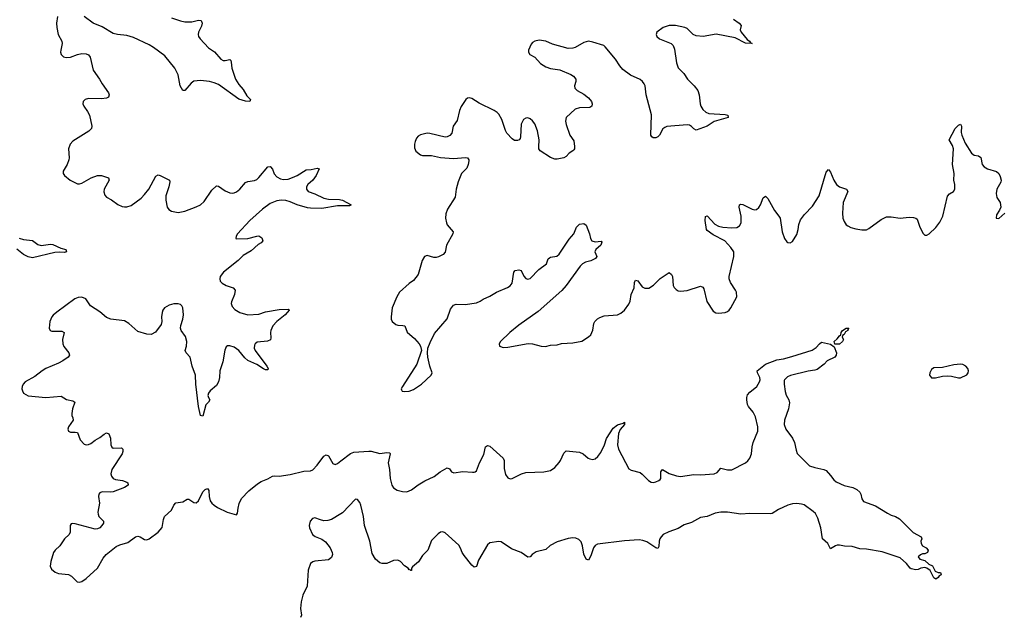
# Model space of a CAD drawing. Header units: inches. Extents: x 1694897 to 1849880, y 907231 to 1017944.
# Tile 106 of 171: x 1767135 to 1775920, y 951729 to 957041. Entities that reach past the tile are written whole.
import ezdxf

# ---------------------------------------------------------------- set-up
doc = ezdxf.new("R2010")
doc.units = ezdxf.units.IN
doc.header["$MEASUREMENT"] = 0
doc.layers.add('B7965', color=7, linetype='Continuous')
doc.layers.add('B7975', color=7, linetype='Continuous')

msp = doc.modelspace()

# ---------------------------------------------------------------- linework, layer by layer
at = {"layer": 'B7965', "color": 6}
for points, elevation in [([(1767473.1, 957070), (1767463.8, 957010), (1767466.2, 956970), (1767478.4, 956910), (1767510.9, 956850), (1767515.9, 956830), (1767501.3, 956770), (1767500.6, 956750), (1767506.4, 956730), (1767527.4, 956710), (1767550, 956703.6), (1767590, 956707.9), (1767650, 956731), (1767690, 956739.2), (1767730, 956736.8), (1767748.6, 956728.6), (1767765.3, 956705.3), (1767790.1, 956590), (1767847.6, 956510), (1767870, 956467.6), (1767928.7, 956390), (1767934.3, 956370), (1767928, 956350), (1767910, 956339.9), (1767864.9, 956335.1), (1767750, 956339.4), (1767719.6, 956330), (1767701.5, 956310), (1767700.2, 956290), (1767708.1, 956270), (1767741.7, 956221.7), (1767756.9, 956190), (1767780.4, 956090), (1767776, 956070), (1767752.8, 956047.2), (1767610, 955957.4), (1767585.3, 955930), (1767571.6, 955890), (1767576.3, 955810), (1767573.2, 955790), (1767558.1, 955750), (1767524.1, 955690), (1767523.2, 955670), (1767535.5, 955650), (1767586, 955610), (1767650, 955575.8), (1767670, 955575.9), (1767690, 955582.8), (1767773, 955630), (1767830, 955652.7), (1767864.6, 955650), (1767927.6, 955630), (1767932.5, 955610), (1767889.1, 955530), (1767886.4, 955506.4), (1767894.7, 955474.7), (1767910, 955457.5), (1767953.6, 955433.6), (1768010, 955391.6), (1768050, 955373.7), (1768070, 955370.9), (1768090, 955371.6), (1768130, 955385), (1768220.2, 955450), (1768250, 955480.5), (1768286.3, 955530), (1768350, 955644.7), (1768370, 955658.6), (1768390, 955652.8), (1768470.6, 955610.6), (1768476.1, 955596.1), (1768467.3, 955550), (1768439.8, 955470), (1768438.6, 955430), (1768450.1, 955370.1), (1768467, 955347), (1768490, 955332.4), (1768550, 955321.5), (1768610, 955332.5), (1768709.5, 955370.5), (1768750, 955390.9), (1768780.9, 955419.1), (1768850, 955520.7), (1768890, 955558.5), (1768910, 955556.3), (1768970, 955514.5), (1769010, 955496.2), (1769030, 955493), (1769050, 955495.9), (1769070, 955505.4), (1769098.4, 955530), (1769150, 955589.1), (1769170, 955597.5), (1769230, 955607), (1769250, 955616.8), (1769270, 955633.4), (1769350, 955728.6), (1769370, 955732.9), (1769372.9, 955730), (1769390, 955706.7), (1769406.7, 955666.7), (1769430, 955638.4), (1769461.4, 955621.4), (1769490, 955614.2), (1769530, 955617.3), (1769570, 955632.5), (1769610, 955650.9), (1769690, 955701.3), (1769735.7, 955704.3), (1769790, 955718.1), (1769808.8, 955710), (1769781.9, 955650), (1769751, 955609), (1769707.3, 955570), (1769695.5, 955550), (1769693, 955530), (1769708.2, 955510), (1769770, 955486.7), (1769850, 955448.8), (1769890, 955440.1), (1769990, 955437.3), (1770000, 955434.3)], 700), ([(1768490, 957057.7), (1768570.1, 957030.1), (1768610, 957022.5), (1768670, 957021.8), (1768730, 957037.3), (1768754.4, 957034.4), (1768764.1, 957010), (1768757.2, 956982.8), (1768730.2, 956930), (1768727.3, 956910), (1768732, 956890), (1768745, 956870), (1768818.5, 956790), (1768872.8, 956752.8), (1768930, 956690.2), (1768950, 956677.6), (1768970, 956676.5), (1769010, 956684.6), (1769018, 956678), (1769023.5, 956663.5), (1769028.3, 956610), (1769059.5, 956510), (1769090, 956462.6), (1769130, 956418), (1769162.6, 956362.6), (1769195.5, 956330), (1769190.1, 956309.9), (1769150, 956313.8), (1769090, 956333.6), (1768910, 956461.5), (1768870, 956479.1), (1768828.2, 956488.2), (1768750, 956498.5), (1768690, 956492.7), (1768664.1, 956475.9), (1768610, 956408.8), (1768590, 956410.8), (1768566.9, 956450), (1768550.8, 956550), (1768518.2, 956610), (1768430, 956717.4), (1768330, 956791.8), (1768290, 956815.9), (1768150, 956883.5), (1768090, 956900.1), (1768007.6, 956907.6), (1767970, 956916.4), (1767870, 956975.9), (1767790, 957010.7), (1767710, 957070.5)], 700), ([(1770000, 955380.4), (1769970, 955380.1), (1769830, 955356.3), (1769730, 955359.8), (1769702.9, 955362.9), (1769610, 955389.5), (1769550, 955416.1), (1769510, 955428.1), (1769470, 955431.3), (1769430, 955425.3), (1769370, 955400.5), (1769300.3, 955350), (1769188.7, 955250), (1769078.9, 955130), (1769065.5, 955110), (1769064, 955090), (1769070, 955086.3), (1769170, 955089.7), (1769250, 955111), (1769270, 955111.8), (1769295.3, 955095.3), (1769304.7, 955070), (1769289.2, 955050), (1769264.5, 955035.5), (1769200.8, 954979.2), (1769130, 954936.9), (1769085.9, 954894.1), (1768954.6, 954790), (1768924.1, 954750), (1768920.5, 954730), (1768925.5, 954710), (1768943, 954690), (1768976.5, 954670), (1769039.2, 954650), (1769056.9, 954630), (1769051.9, 954590), (1769023.8, 954523.8), (1769021.4, 954510), (1769030, 954483.9), (1769056.3, 954456.3), (1769099.6, 954430), (1769170, 954409), (1769270, 954416), (1769330, 954434.6), (1769450, 954457.7), (1769530, 954459.6), (1769537.2, 954457.2), (1769540.3, 954450), (1769504.1, 954410), (1769429.6, 954350.4), (1769394.2, 954310), (1769375.5, 954270), (1769372.6, 954250), (1769376.9, 954203.1), (1769373.4, 954186.6), (1769347.5, 954172.5), (1769255.4, 954164.6), (1769235, 954150), (1769230, 954138), (1769228.7, 954110), (1769236.9, 954090), (1769341.5, 953950), (1769352.9, 953930), (1769350, 953918.4), (1769330, 953917.5), (1769310, 953925.9), (1769250, 953964.9), (1769170, 954001.8), (1769145, 954025), (1769091.8, 954091.8), (1769050, 954120.8), (1769010, 954133), (1768990, 954131.3), (1768978.1, 954121.9), (1768965, 954095), (1768948.8, 953990), (1768922.1, 953910), (1768918.5, 953850), (1768910.5, 953810), (1768890, 953777.7), (1768834.3, 953730), (1768820.9, 953710), (1768815.2, 953690), (1768819.1, 953670), (1768830.6, 953650), (1768819.7, 953630), (1768795.4, 953604.6), (1768770, 953506.4), (1768750, 953512), (1768730.3, 953590), (1768707.8, 953790), (1768703.6, 953870), (1768675.5, 953950), (1768655.2, 954030), (1768620.8, 954070), (1768610.5, 954090), (1768623, 954130), (1768625.5, 954170), (1768614.7, 954214.7), (1768575.8, 954270), (1768570.6, 954290), (1768572.5, 954312.5), (1768590.9, 954370), (1768596.2, 954410), (1768591.8, 954471.8), (1768582, 954490), (1768570, 954500.2), (1768550, 954507.8), (1768510, 954507.9), (1768470, 954496.3), (1768427, 954470), (1768412.5, 954450), (1768406, 954430), (1768402, 954390), (1768404.1, 954350), (1768398.4, 954321.6), (1768347.1, 954252.9), (1768307.1, 954232.9), (1768270, 954235.4), (1768190, 954260.8), (1768110, 954331), (1768070, 954354.6), (1767950, 954369.6), (1767910, 954383.5), (1767850, 954436.5), (1767767.6, 954490), (1767725.7, 954550), (1767690, 954565.7), (1767655.9, 954564.1), (1767628.4, 954551.6), (1767466.3, 954433.7), (1767435.4, 954404.6), (1767423.6, 954390), (1767404.9, 954350), (1767397.4, 954290), (1767408.5, 954270), (1767423.5, 954263.5), (1767510, 954263.3), (1767532.1, 954252.1), (1767516.9, 954190), (1767520.1, 954150), (1767530, 954126.4), (1767574.8, 954070), (1767579, 954050), (1767567.3, 954030), (1767521.4, 953998.6), (1767482.5, 953977.5), (1767368.4, 953930), (1767336, 953910), (1767270, 953857.4), (1767183.6, 953810), (1767167, 953790), (1767158.5, 953770), (1767155.6, 953750), (1767159.2, 953730), (1767170.3, 953710), (1767210, 953686.7), (1767370, 953671.9), (1767504.7, 953684.7), (1767553.2, 953653.2), (1767610, 953640.8), (1767628.1, 953630), (1767606, 953570), (1767599.2, 953530), (1767600.2, 953510), (1767610.8, 953490), (1767611.5, 953470), (1767572.1, 953410), (1767566, 953390), (1767570.3, 953370.3), (1767590, 953361.8), (1767630, 953363.2), (1767650, 953358), (1767674.3, 953294.3), (1767710, 953256.5), (1767730, 953250.2), (1767750, 953252.3), (1767770, 953261.6), (1767810, 953292.2), (1767850, 953313.6), (1767890, 953345.3), (1767910, 953355.5), (1767930, 953347.9), (1767944.7, 953310), (1767949.6, 953249.6), (1767958, 953230), (1767970, 953220.6), (1768042.4, 953222.4), (1768056.3, 953210), (1768056.4, 953190), (1768048.4, 953170), (1767958.7, 953030), (1767949.7, 952990), (1767955, 952970), (1767970.1, 952950.1), (1767990, 952940.8), (1768053.1, 952930), (1768090, 952916.5), (1768100.5, 952910), (1768104.4, 952890), (1768071.1, 952870), (1767970, 952831.1), (1767947.5, 952827.5), (1767870.1, 952829.9), (1767850, 952821), (1767842, 952810), (1767839.4, 952790), (1767846.5, 952730), (1767833.3, 952650), (1767834.2, 952630), (1767842.3, 952610), (1767883.8, 952570), (1767881.9, 952550), (1767869.4, 952530), (1767850, 952508.9), (1767830, 952499.4), (1767810, 952497.4), (1767630, 952543.8), (1767610, 952547.8), (1767595.2, 952544.8), (1767585.3, 952530), (1767586.3, 952470), (1767578.3, 952450), (1767535.7, 952410), (1767492.6, 952347.4), (1767450.9, 952310), (1767436.9, 952290), (1767413.2, 952210), (1767408.1, 952168.1), (1767420.2, 952140.2), (1767452.7, 952112.7), (1767483.2, 952103.2), (1767570, 952094.4), (1767598.2, 952078.2), (1767648.5, 952028.5), (1767670, 952025.3), (1767690, 952029.8), (1767730, 952058.6), (1767828.2, 952150), (1767880.2, 952239.8), (1767905.7, 952270), (1767997.4, 952342.6), (1768030, 952358.8), (1768101, 952379), (1768170, 952430.1), (1768190, 952433.7), (1768208.9, 952428.9), (1768250, 952406.2), (1768270, 952403.5), (1768290, 952409.7), (1768371.1, 952470), (1768408, 952512), (1768417.7, 952582.3), (1768428.8, 952610), (1768490, 952665.3), (1768510.9, 952710), (1768530, 952733), (1768590, 952741.5), (1768630, 952765.7), (1768645.5, 952765.5), (1768690, 952733.9), (1768710, 952731), (1768730, 952749.5), (1768770, 952831), (1768790, 952851.8), (1768810, 952859.5), (1768823.1, 952843.1), (1768826.6, 952790), (1768836.3, 952750), (1768849.1, 952730), (1768870, 952710.1), (1768900.4, 952690), (1768988, 952650), (1769070, 952625), (1769079.3, 952640.7), (1769084, 952684), (1769094.8, 952725.2), (1769113.7, 952770), (1769179.9, 952840.1), (1769257, 952903), (1769290, 952921.2), (1769350, 952944.8), (1769390, 952969.7), (1769406.2, 952973.8), (1769450, 952971), (1769550, 952984), (1769670, 953014.8), (1769730, 953018.4), (1769750, 953026.6), (1769790, 953066.9), (1769850, 953149.6), (1769870, 953160.6), (1769890, 953150.7), (1769930, 953082.9), (1769950, 953075.3), (1769970, 953083.9), (1770000, 953106.2)], 700), ([(1767130, 955092.4), (1767170, 955080.3), (1767250, 955071.8), (1767296.6, 955036.6), (1767327.5, 955027.5), (1767410, 955038.3), (1767430, 955035.1), (1767502, 955002), (1767546.7, 954990), (1767552.9, 954970), (1767535.2, 954964.8), (1767490, 954967.7), (1767450, 954964.4), (1767250, 954918.2), (1767210, 954926.3), (1767168.1, 954948.1), (1767110, 954994.6)], 600), ([(1770000, 952634.6), (1769916.7, 952583.3), (1769885.8, 952574.2), (1769850, 952572), (1769819.3, 952579.3), (1769770, 952599.4), (1769747.2, 952592.8), (1769728.4, 952570), (1769718.8, 952530), (1769721.6, 952510), (1769747.2, 952450), (1769771.9, 952431.9), (1769830, 952407), (1769864.2, 952384.2), (1769906, 952330), (1769922.8, 952290), (1769925.5, 952270), (1769916.3, 952243.7), (1769890, 952223.8), (1769768.9, 952211.1), (1769750, 952205.6), (1769729.2, 952190), (1769708.4, 952131.6), (1769699.8, 951990), (1769661.5, 951910), (1769645.8, 951850), (1769641.6, 951790), (1769650.1, 951729.9), (1769639.6, 951710)], 700)]:
    msp.add_lwpolyline(points, dxfattribs=dict(at, elevation=elevation))
at = {"layer": 'B7975', "color": 6}
for points, elevation in [([(1773505.2, 957045.2), (1773554.6, 957010), (1773572.2, 956990), (1773564, 956950), (1773572.9, 956930), (1773624.5, 956864.5), (1773648.1, 956850), (1773654.9, 956834.9), (1773670.5, 956830), (1773610, 956832.5), (1773518.1, 956878.1), (1773350, 956911.4), (1773232, 956892), (1773170, 956896.1), (1773143.9, 956910), (1773090, 956962.5), (1773070, 956971.1), (1772985.2, 956990), (1772930, 956989.4), (1772875.6, 956970), (1772818.9, 956930), (1772812.7, 956910), (1772820.2, 956890), (1772844.9, 956870), (1772946.4, 956830), (1772966.3, 956810), (1772977.8, 956777.8), (1772994.7, 956654.7), (1773010.2, 956610.2), (1773059.6, 956559.6), (1773092.3, 956510), (1773152.1, 956452.1), (1773184.8, 956410), (1773198.4, 956370), (1773206.1, 956290), (1773212.2, 956270), (1773230, 956240.7), (1773256.5, 956216.5), (1773283.9, 956203.9), (1773430, 956196.2), (1773452, 956190), (1773455.3, 956170), (1773330, 956133.9), (1773270, 956092.6), (1773170, 956055.7), (1773150, 956066.8), (1773129.4, 956089.4), (1773110, 956098.9), (1773090, 956102), (1772910, 956086.9), (1772890, 956080.2), (1772873.6, 956066.4), (1772842.5, 956010), (1772830, 955996.7), (1772810, 955987.4), (1772787.5, 955987.5), (1772775.3, 955995.3), (1772766.9, 956010), (1772772.9, 956192.9), (1772725.1, 956370), (1772715.4, 956450), (1772708, 956470), (1772692.4, 956490), (1772670, 956506.3), (1772586, 956546), (1772518, 956598), (1772489.1, 956630), (1772452.5, 956690), (1772360, 956800), (1772345.6, 956810), (1772250, 956841.9), (1772210, 956848.6), (1772170, 956836.5), (1772090, 956792), (1772070, 956785.8), (1772030, 956784.6), (1771890, 956823.4), (1771829.3, 956849.3), (1771770, 956857.7), (1771730, 956849.8), (1771710, 956837.3), (1771698.1, 956821.9), (1771676.1, 956770), (1771674.7, 956750), (1771685.5, 956730), (1771730, 956706.7), (1771781.7, 956650), (1771830, 956619.2), (1771870, 956605.4), (1771954.2, 956594.2), (1772052.2, 956552.2), (1772076.5, 956536.5), (1772096.5, 956510), (1772096.9, 956490), (1772086, 956450), (1772087.9, 956430), (1772110.3, 956410), (1772170, 956375.3), (1772210, 956342.6), (1772235.6, 956310), (1772241.8, 956290), (1772239.5, 956270), (1772223.2, 956256.8), (1772130, 956255), (1772090, 956243.5), (1772011.7, 956170), (1772005.5, 956134.5), (1772010, 956104.9), (1772043.8, 956010), (1772080, 955960), (1772086.7, 955910), (1772085.5, 955890), (1772080, 955880), (1772071.4, 955870), (1772038, 955850), (1772010, 955819.8), (1771990, 955808.7), (1771930, 955796.3), (1771910, 955796.8), (1771871.3, 955811.3), (1771779, 955870), (1771768.1, 955890), (1771765.9, 955905.9), (1771770.4, 955970), (1771753.9, 956050), (1771730, 956110.7), (1771710, 956139.4), (1771690, 956157.5), (1771670, 956165.7), (1771650, 956163.4), (1771630, 956149.8), (1771608.6, 956110), (1771603.5, 955996.5), (1771599.3, 955980.7), (1771591.6, 955968.4), (1771577, 955963), (1771550, 955964.4), (1771530, 955979.2), (1771482.9, 956030), (1771471.2, 956051.2), (1771436.3, 956150), (1771410, 956197.5), (1771394.5, 956214.5), (1771370, 956231), (1771235.2, 956295.2), (1771170, 956337.7), (1771150, 956345.1), (1771130, 956342.4), (1771116.4, 956330), (1771074.4, 956265.6), (1771059.7, 956230), (1771038.7, 956141.3), (1771002.8, 956090), (1770991.8, 956030), (1770972.8, 956007.2), (1770950, 955995.4), (1770930, 955993.1), (1770794.6, 956025.4), (1770770, 956027.6), (1770710, 956015.4), (1770690, 956002.4), (1770676.3, 955983.7), (1770664.2, 955955.8), (1770657.6, 955930), (1770658, 955898), (1770670, 955868.5), (1770710, 955836.5), (1770730.2, 955830.2), (1770810, 955828.7), (1770890, 955812.3), (1771004.4, 955804.4), (1771111.9, 955811.9), (1771130, 955808.7), (1771141.8, 955790), (1771141.3, 955781.3), (1771136.6, 955750), (1771124.7, 955715.3), (1771078.4, 955670), (1771046, 955594), (1771030.6, 955530), (1771020.6, 955459.4), (1770952.7, 955350), (1770937, 955310), (1770934.1, 955270), (1770942.5, 955230), (1770950.7, 955210), (1771002.1, 955150), (1770998.9, 955130), (1770943.8, 955030), (1770932, 954968), (1770912.5, 954947.5), (1770872.9, 954927.1), (1770850, 954920.4), (1770830, 954920.5), (1770770, 954938), (1770745.7, 954930), (1770725.4, 954894.6), (1770690.8, 954769.2), (1770650, 954715.8), (1770610, 954687.1), (1770523.2, 954610), (1770499.4, 954570), (1770458.5, 954470), (1770449.2, 954390), (1770450.2, 954370), (1770459.3, 954350), (1770490, 954322), (1770510, 954315.9), (1770554.6, 954314.6), (1770570.5, 954310), (1770593, 954253), (1770658.2, 954198.2), (1770699.1, 954150), (1770710.7, 954130), (1770720.7, 954090), (1770679.3, 953970), (1770550.3, 953770), (1770539.5, 953750), (1770541.1, 953741.1), (1770547.9, 953727.9), (1770570, 953724), (1770610, 953728.1), (1770650, 953742.8), (1770720.9, 953790), (1770807.1, 953870), (1770815.3, 953890), (1770795.6, 953950), (1770777.4, 954030), (1770774.3, 954070), (1770777.6, 954110), (1770797.3, 954162.7), (1770837.2, 954242.8), (1770950, 954372.2), (1770980.3, 954459.7), (1771005.7, 954494.3), (1771030, 954503.5), (1771110, 954500.1), (1771210, 954515.9), (1771244.4, 954530), (1771270.4, 954549.6), (1771330, 954575.9), (1771390, 954609.4), (1771488.5, 954651.5), (1771511.8, 954668.2), (1771529.9, 954690.1), (1771545.2, 954790), (1771556.6, 954803.4), (1771590, 954810.1), (1771610, 954805.5), (1771632.9, 954752.9), (1771650, 954732.7), (1771670, 954726.2), (1771690, 954731.8), (1771766.3, 954813.7), (1771835.3, 954864.7), (1771851.6, 954908.4), (1771861.6, 954918.4), (1771870, 954923.5), (1771928.6, 954931.4), (1771948.6, 954950), (1772036.5, 955083.5), (1772078.2, 955130), (1772102.3, 955190), (1772130, 955216.9), (1772170, 955222.2), (1772188, 955208), (1772220.1, 955130), (1772228.5, 955088.5), (1772239, 955070), (1772270, 955059.8), (1772324.7, 955064.7), (1772330, 955056), (1772319.8, 955030), (1772275.6, 954990), (1772266.5, 954970), (1772284.9, 954930), (1772274, 954910), (1772230.1, 954889.9), (1772182.5, 954877.5), (1772156.6, 954863.4), (1772136.6, 954843.4), (1772011.7, 954670), (1771973.2, 954626.8), (1771762.1, 954437.9), (1771590, 954316.5), (1771507, 954250), (1771425.7, 954170), (1771414.7, 954150), (1771417.4, 954130), (1771424.9, 954124.9), (1771450, 954118.7), (1771490, 954121.1), (1771673.4, 954153.4), (1771710.2, 954150.2), (1771788.5, 954128.5), (1771826.4, 954126.4), (1771870, 954138.9), (1771930, 954142.3), (1771970, 954152.1), (1772070, 954158), (1772150, 954173.8), (1772210, 954212.3), (1772230, 954231.5), (1772249.4, 954270.6), (1772258.1, 954330), (1772266.1, 954350), (1772290, 954374), (1772310, 954385.9), (1772350, 954399.5), (1772470, 954410.2), (1772497.5, 954422.5), (1772530, 954450.2), (1772570, 954504.7), (1772581.2, 954530), (1772591.4, 954590), (1772616.7, 954650), (1772621.8, 954698.2), (1772630, 954716.6), (1772650, 954711.6), (1772690, 954659), (1772713.1, 954646.9), (1772750, 954646), (1772790, 954672.7), (1772850, 954731.7), (1772930, 954786.4), (1772949.6, 954769.6), (1772959.5, 954750), (1772965.4, 954670), (1772973.9, 954653.9), (1772993.5, 954633.5), (1773010, 954623.7), (1773030, 954620.3), (1773090, 954626.3), (1773210, 954664.9), (1773230, 954654.9), (1773239.2, 954639.2), (1773266.5, 954526.5), (1773321.4, 954441.4), (1773347.1, 954427.1), (1773370, 954424.7), (1773428.7, 954430), (1773450, 954438), (1773465.6, 954450), (1773479.7, 954470), (1773533.3, 954570), (1773530.7, 954610), (1773522.6, 954630), (1773477.6, 954697.6), (1773465.9, 954730), (1773464.2, 954750), (1773507.5, 954930), (1773507.4, 954970), (1773481.6, 955010), (1773425.9, 955070), (1773321.7, 955121.7), (1773270, 955160.5), (1773263.4, 955170), (1773251.2, 955250), (1773255.3, 955284.7), (1773270, 955291.8), (1773337.3, 955217.3), (1773370, 955198.7), (1773410, 955189.7), (1773490, 955183.4), (1773532.9, 955187.1), (1773557.4, 955202.6), (1773572.1, 955230), (1773572.4, 955290), (1773555.3, 955370), (1773558.7, 955390), (1773570, 955396.9), (1773587.3, 955392.7), (1773670, 955351.7), (1773690, 955346), (1773710, 955349.5), (1773730, 955367.3), (1773744, 955390), (1773770, 955453.4), (1773790, 955466.9), (1773810, 955445.2), (1773870, 955338.8), (1773909.2, 955290), (1773919, 955270), (1773938.3, 955150), (1773960.3, 955090), (1773980.9, 955060.9), (1773990, 955053.7), (1774010, 955050.3), (1774030, 955061.7), (1774070, 955126.5), (1774081.9, 955170), (1774086.7, 955213.3), (1774103, 955257), (1774136.7, 955303.3), (1774210, 955376.6), (1774267.8, 955470), (1774330, 955679.6), (1774350, 955704.9), (1774370, 955682.3), (1774398, 955610), (1774423.4, 955570), (1774450.1, 955550.1), (1774512.7, 955530), (1774523.5, 955510), (1774482.1, 955410), (1774475.1, 955315.1), (1774480.1, 955270), (1774490, 955240.4), (1774510, 955211.5), (1774522.6, 955202.6), (1774550, 955188.4), (1774595.8, 955175.8), (1774650, 955167.5), (1774690, 955167.7), (1774710, 955177.8), (1774820.7, 955259.3), (1774870, 955283), (1774910, 955283.9), (1774990, 955272.1), (1775070, 955280.7), (1775110, 955277.8), (1775132.1, 955272.1), (1775142, 955262), (1775167, 955190), (1775194.7, 955134.7), (1775210, 955120.4), (1775230, 955118.9), (1775250, 955130.2), (1775310, 955186.8), (1775346, 955234), (1775372, 955290), (1775412.8, 955467.2), (1775430, 955486.6), (1775466.5, 955510), (1775477.2, 955530), (1775477.8, 955570), (1775469, 955610), (1775471.5, 955670), (1775459.1, 955750), (1775466.3, 955890), (1775459, 955919), (1775429.1, 955970), (1775480.7, 956070), (1775510, 956100.4), (1775530, 956110.1), (1775538.8, 956090), (1775536.3, 956036.3), (1775540.5, 956010), (1775570, 955939.3), (1775627.2, 955850), (1775650, 955834), (1775690, 955825.6), (1775710, 955811.7), (1775723.5, 955750), (1775740.2, 955730), (1775770, 955711.8), (1775850, 955687), (1775869.7, 955669.7), (1775883.9, 955643.9), (1775891.3, 955610), (1775887.8, 955592.2), (1775854.2, 955530), (1775846.2, 955490), (1775854.6, 955454.6), (1775884.4, 955410), (1775888, 955370), (1775877.3, 955342.7), (1775850, 955299.3), (1775848.8, 955270), (1775870, 955266.5), (1775924.5, 955315.5)], 800), ([(1770000, 955434.3), (1770014.7, 955430), (1770092.4, 955390), (1770078.8, 955381.2), (1770000, 955380.4)], 700), ([(1770000, 953106.2), (1770088.2, 953171.8), (1770116.7, 953183.3), (1770250, 953193.6), (1770272.1, 953192.1), (1770350, 953171.3), (1770410, 953179.5), (1770436.5, 953176.5), (1770441.7, 953170), (1770421.7, 953090), (1770435.2, 953030), (1770439.8, 952950), (1770457.1, 952890), (1770470, 952867.1), (1770503.6, 952843.6), (1770550, 952831.7), (1770590, 952830.9), (1770630, 952846.6), (1770690, 952892.7), (1770750, 952929.5), (1770834.5, 952965.5), (1770887.1, 953010), (1770950, 953042.8), (1770970, 953036.5), (1770989.4, 953009.4), (1771010, 953000.2), (1771090, 953012), (1771175, 953005), (1771190, 953004.9), (1771199.6, 953010), (1771210, 953018), (1771237, 953090), (1771277.7, 953162.3), (1771290, 953230.4), (1771310, 953244), (1771330, 953236.2), (1771448.5, 953130), (1771456.5, 953110), (1771458, 953038), (1771470, 952985.5), (1771490, 952953.7), (1771510, 952946.7), (1771530, 952950.2), (1771613.6, 952990), (1771650, 953001.7), (1771812.2, 953007.8), (1771870, 953021.5), (1771910, 953047.7), (1771949.2, 953090.8), (1771961.8, 953110), (1771990, 953175.5), (1772010, 953194.4), (1772130, 953183.7), (1772163, 953170), (1772208.7, 953130), (1772223.1, 953123.1), (1772250, 953117.6), (1772270, 953123.9), (1772294.4, 953145.6), (1772319, 953181), (1772352, 953248), (1772370, 953305.5), (1772430, 953397.6), (1772470, 953427.4), (1772518.9, 953441.1), (1772530.4, 953450.4), (1772530.8, 953430), (1772493.2, 953386.8), (1772477.8, 953350), (1772470.2, 953250.2), (1772476.5, 953210), (1772570, 953036.3), (1772590, 953023.8), (1772670, 953002), (1772689.1, 952989.1), (1772744.9, 952930), (1772770, 952914.9), (1772790, 952912.7), (1772810, 952918.7), (1772838, 952930), (1772850, 952940.5), (1772855.1, 952950), (1772854.3, 953010), (1772870, 953030.4), (1772930, 952994.7), (1772994.2, 952974.2), (1773030, 952967.7), (1773150, 952983.8), (1773210, 952981), (1773330, 952990.2), (1773358.3, 953001.7), (1773390, 953040.4), (1773450, 953025.5), (1773490, 953026.7), (1773610, 953089.3), (1773633.1, 953106.9), (1773650, 953129.1), (1773664.3, 953170), (1773669.9, 953230.1), (1773679.2, 953270), (1773721.4, 953370), (1773721.6, 953410), (1773699.4, 953499.4), (1773679.2, 953539.2), (1773638.7, 953590), (1773629.3, 953610), (1773623.4, 953650), (1773623.1, 953670), (1773630, 953694.4), (1773650, 953719.1), (1773710.7, 953769.3), (1773735.2, 953810), (1773741, 953830), (1773737.5, 953850), (1773716.8, 953890), (1773714, 953910), (1773790, 953970.1), (1773890, 954007.7), (1773950, 954016.9), (1774024.1, 954035.9), (1774206.8, 954093.2), (1774242.3, 954117.7), (1774270, 954150.7), (1774290, 954166), (1774370, 954146), (1774403.5, 954123.5), (1774423, 954070), (1774419.3, 954050), (1774408.5, 954030), (1774340.6, 953999.4), (1774313.7, 953970), (1774250, 953921.7), (1774230, 953914.9), (1774170, 953907.2), (1774012.3, 953867.7), (1773984.8, 953855.2), (1773959.4, 953830), (1773957.4, 953822.6), (1773956, 953790), (1773963.6, 953723.6), (1773973.5, 953693.5), (1773997.8, 953650), (1774003.5, 953623.5), (1773993.8, 953570), (1773959.5, 953470), (1773955.7, 953430), (1773971.6, 953390), (1774031.3, 953308.7), (1774047.6, 953270), (1774062.3, 953202.3), (1774073.4, 953173.4), (1774092.3, 953150), (1774183, 953063), (1774230, 953046.1), (1774310, 953030.3), (1774330, 953020.4), (1774370, 952977), (1774397.6, 952937.6), (1774419.6, 952919.6), (1774490, 952885.4), (1774568.8, 952868.8), (1774604.7, 952850), (1774630, 952826.8), (1774640.5, 952810), (1774648.8, 952768.8), (1774664, 952744), (1774770, 952704.7), (1774879.2, 952639.2), (1774910, 952623.1), (1774950.7, 952610), (1774984, 952590), (1775107.7, 952467.7), (1775178, 952430), (1775184.7, 952410), (1775176, 952390), (1775178, 952370), (1775191.3, 952350), (1775222, 952330), (1775242, 952310), (1775234, 952290), (1775210, 952278), (1775190, 952278), (1775171.1, 952268.9), (1775152, 952250), (1775166, 952230), (1775210, 952218), (1775245.5, 952185.5), (1775278, 952170), (1775302.4, 952122.4), (1775330, 952111.7), (1775351.3, 952110), (1775356, 952090), (1775339.3, 952080.7), (1775330, 952065.6), (1775310, 952052), (1775290, 952062), (1775257.2, 952130), (1775230, 952149.6), (1775210, 952155.6), (1775174, 952150), (1775150, 952138), (1775130, 952135.3), (1775090, 952144.5), (1775079, 952150), (1775046.6, 952190), (1774990, 952242), (1774830, 952296.3), (1774690, 952317.6), (1774630, 952320.7), (1774562.8, 952342.8), (1774495.4, 952344.6), (1774450, 952354.2), (1774430, 952353.9), (1774412.5, 952347.5), (1774370, 952320.7), (1774344.7, 952370), (1774296.8, 952410), (1774283.8, 952510), (1774254.9, 952594.9), (1774235.6, 952635.6), (1774215.9, 952655.9), (1774132.9, 952712.9), (1774110, 952721.2), (1774070, 952726.3), (1774030, 952723.5), (1773990, 952712.6), (1773906.8, 952673.2), (1773850, 952637.8), (1773830, 952633.6), (1773650, 952636.7), (1773570, 952630.7), (1773450, 952647.9), (1773390, 952648.3), (1773340.5, 952639.5), (1773270, 952609.8), (1773210, 952599.9), (1773130, 952557.8), (1773063.8, 952536.2), (1773010, 952502.2), (1772926.3, 952473.7), (1772877.7, 952450), (1772857.5, 952430), (1772846.3, 952410), (1772840.4, 952390), (1772838.5, 952341.5), (1772830, 952323.9), (1772810, 952329.5), (1772775.9, 952355.9), (1772730, 952383), (1772695.9, 952395.9), (1772661.8, 952401.8), (1772530, 952393.4), (1772290, 952363.4), (1772268.8, 952351.2), (1772254, 952330), (1772230, 952260.4), (1772210, 952220.9), (1772190, 952230.7), (1772170, 952273.3), (1772156.7, 952350), (1772144.1, 952384.1), (1772125.1, 952405.1), (1772097.3, 952417.3), (1772070, 952419.3), (1772030, 952413.2), (1771930, 952383.8), (1771869.7, 952350.3), (1771830, 952314.5), (1771744.2, 952295.8), (1771707.5, 952272.5), (1771690, 952250.5), (1771670, 952246.2), (1771610, 952287.9), (1771523.3, 952323.3), (1771430, 952383.5), (1771410, 952387.8), (1771330, 952375.1), (1771310, 952356.9), (1771230, 952221.3), (1771210, 952163.5), (1771190, 952157.3), (1771170, 952175.2), (1771101.1, 952261.1), (1771084.1, 952290), (1771069.1, 952329.1), (1771053.2, 952353.2), (1770930, 952465.4), (1770910, 952472.6), (1770890.3, 952469.7), (1770870, 952455.6), (1770810, 952396.8), (1770775.5, 952310), (1770730, 952261.3), (1770692.7, 952207.3), (1770639.3, 952160.7), (1770630.4, 952150), (1770630.5, 952130), (1770626, 952130), (1770616.4, 952136.4), (1770610, 952135.3), (1770601.2, 952150), (1770570, 952171.5), (1770531.5, 952210), (1770510, 952221), (1770470, 952216.8), (1770410, 952189.8), (1770370.2, 952189.8), (1770350, 952197.7), (1770310, 952230.8), (1770281.1, 952281.1), (1770259.9, 952390), (1770210.5, 952530), (1770202.4, 952610), (1770179.3, 952710), (1770170, 952734.5), (1770150, 952762.5), (1770130, 952765.5), (1770015.8, 952644.2), (1770000, 952634.6)], 700)]:
    msp.add_lwpolyline(points, dxfattribs=dict(at, elevation=elevation))
for points, elevation in [([(1774450, 954147), (1774408, 954148), (1774402, 954170), (1774430, 954194), (1774450, 954222.8), (1774462, 954230), (1774465.2, 954250), (1774475.1, 954270), (1774509.2, 954290), (1774532, 954290), (1774522.8, 954277.2), (1774524, 954270), (1774503.9, 954256.1), (1774490, 954233.2), (1774476.9, 954223.1), (1774474.8, 954210), (1774484, 954190), (1774477.3, 954170)], 700), ([(1775530, 953967.7), (1775470, 953963.4), (1775370, 953938.3), (1775290, 953937.5), (1775270, 953919.7), (1775255, 953890), (1775252.9, 953870), (1775270, 953847.9), (1775306.9, 953846.9), (1775370, 953861), (1775410, 953863.4), (1775450, 953861), (1775510, 953845.7), (1775530, 953848.1), (1775584.9, 953875.1), (1775598.7, 953890), (1775601.2, 953910), (1775593.8, 953930), (1775576.8, 953950), (1775550, 953964.5)], 800)]:
    msp.add_lwpolyline(points, close=True, dxfattribs=dict(at, elevation=elevation))

doc.saveas('drawing.dxf')
